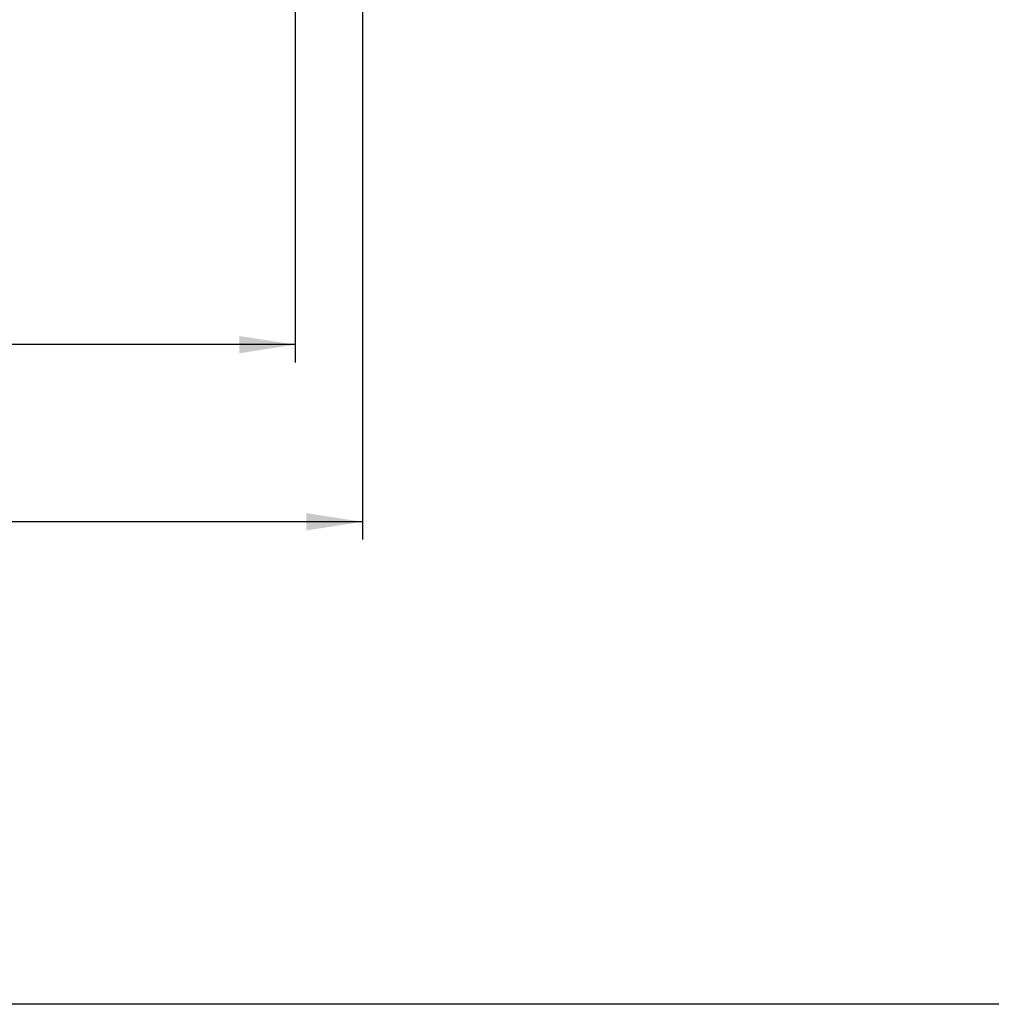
# Model space of a CAD drawing. Header units: millimetres. Extents: x 0 to 1118, y 0 to 864.
# Tile 22 of 48: x 522 to 696, y 0 to 176. Entities that reach past the tile are written whole.
import ezdxf

# ---------------------------------------------------------------- set-up
doc = ezdxf.new("R2010")
doc.units = ezdxf.units.MM
doc.layers.add('DIMENSIONS', color=140, linetype='Continuous', lineweight=25)
doc.styles.add('SLDTEXTSTYLE0', font='TXT', dxfattribs={"width": 0.75})
doc.dimstyles.new('SLDDIMSTYLE0', dxfattribs={"dimtxt": 10, "dimasz": 10, "dimexe": 0, "dimexo": 0.0625, "dimgap": 2.5, "dimtad": 0, "dimtih": 1, "dimtoh": 1, "dimdec": 1, "dimrnd": 1e-09, "dimzin": 4, "dimdsep": 46, "dimtxsty": 'SLDTEXTSTYLE0', "dimsah": 1, "dimcen": 0.09, "dimadec": 0, "dimazin": 1, "dimtfac": 1, "dimtdec": 1, "dimtofl": 0, "dimtmove": 0, "dimatfit": 3, "dimfxl": 0, "dimfrac": 2, "dimtolj": 1, "dimtzin": 12, "dimarcsym": 0})

# ---------------------------------------------------------------- blocks, each defined once
blk = doc.blocks.new('_D_11')
at = {"layer": 'DIMENSIONS'}
for p, q in [((213.46, 198.16), (213.46, 83.07)), ((583.46, 198.16), (583.46, 83.07)), ((213.46, 86.24), (380.46, 86.24)), ((388.58, 87.72), (385.54, 87.72)), ((385.54, 87.72), (385.54, 71.84)), ((421.83, 87.72), (424.88, 87.72)), ((424.88, 87.72), (424.88, 71.84)), ((583.46, 86.24), (429.96, 86.24)), ((385.54, 71.84), (388.58, 71.84)), ((424.88, 71.84), (421.83, 71.84))]:
    blk.add_line(p, q, dxfattribs=at)
for points in [[(213.46, 86.24), (223.46, 84.71), (223.46, 87.78)], [(583.46, 86.24), (573.46, 87.78), (573.46, 84.7)]]:
    blk.add_solid(points, dxfattribs=at)
at = {"layer": 'DIMENSIONS', "char_height": 10, "attachment_point": 1, "style": 'SLDTEXTSTYLE0'}
for s, insert in [('370.0', (388.58, 102.64)), ('14.57', (388.58, 84.73))]:
    blk.add_mtext(s, dxfattribs=dict(at, insert=insert))
blk = doc.blocks.new('_D_15')
at = {"layer": 'DIMENSIONS'}
for p, q in [((225.46, 219.31), (225.46, 114.72)), ((571.46, 219.31), (571.46, 114.72)), ((340.51, 119.37), (337.47, 119.37)), ((337.47, 119.37), (337.47, 103.5)), ((373.76, 119.37), (376.81, 119.37)), ((376.81, 119.37), (376.81, 103.5)), ((225.46, 117.9), (332.39, 117.9)), ((571.46, 117.9), (381.89, 117.9)), ((337.47, 103.5), (340.51, 103.5)), ((376.81, 103.5), (373.76, 103.5))]:
    blk.add_line(p, q, dxfattribs=at)
for points in [[(225.46, 117.9), (235.46, 116.36), (235.46, 119.44)], [(571.46, 117.9), (561.46, 119.44), (561.46, 116.36)]]:
    blk.add_solid(points, dxfattribs=at)
at = {"layer": 'DIMENSIONS', "char_height": 10, "attachment_point": 1, "style": 'SLDTEXTSTYLE0'}
for s, insert in [('346.0', (340.51, 134.29)), ('13.62', (340.51, 116.39))]:
    blk.add_mtext(s, dxfattribs=dict(at, insert=insert))

msp = doc.modelspace()

# ---------------------------------------------------------------- linework, layer by layer
at = {"color": 7, "linetype": 'Continuous'}
msp.add_line((1117.6, 0), (0, 0), dxfattribs=at)

# ---------------------------------------------------------------- dimensions: what is measured, and where the dimension line sits
at = {"layer": 'DIMENSIONS'}
for base, p1, p2, angle, picture, middle in [((571.46, 117.9), (225.46, 220.58), (571.46, 220.58), 0, '_D_15', (357.14, 117.9)), ((213.46, 86.24), (583.46, 199.43), (213.46, 199.43), 359.9997, '_D_11', (405.21, 86.24))]:
    dim = msp.add_linear_dim(base=base, p1=p1, p2=p2, angle=angle, dimstyle='SLDDIMSTYLE0', dxfattribs=at)
    dim.commit()
    dim.dimension.update_dxf_attribs({"geometry": picture, "text_midpoint": middle, "dimtype": 160})

doc.saveas('drawing.dxf')
